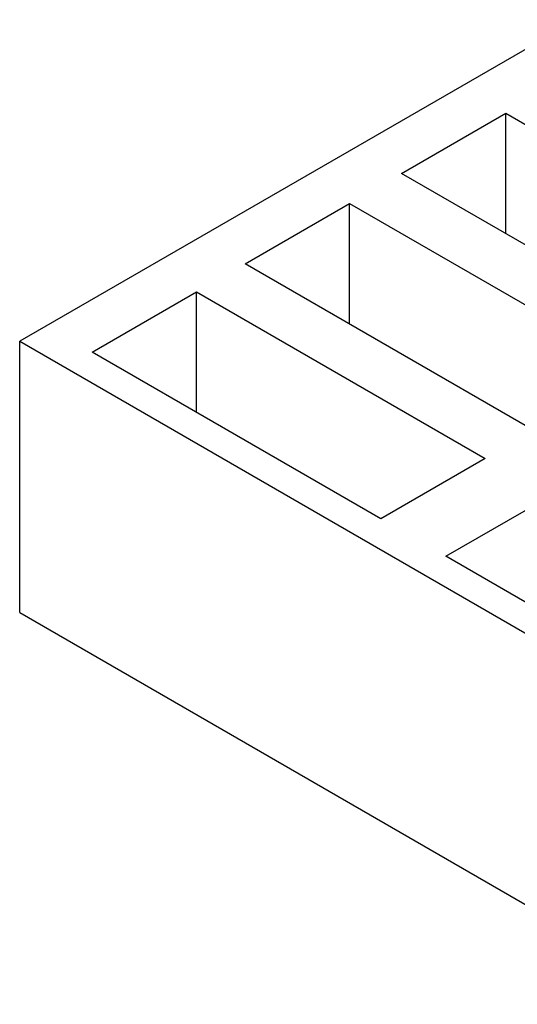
# Model space of a CAD drawing. Header units: millimetres. Extents: x 0 to 841, y 0 to 594.
# Tile 34 of 84: x 566 to 604, y 241 to 317. Entities that reach past the tile are written whole.
import ezdxf

# ---------------------------------------------------------------- set-up
doc = ezdxf.new("R2010")
doc.units = ezdxf.units.MM
doc.layers.add('TRAIT-FORT', color=4, linetype='Continuous', lineweight=25)

msp = doc.modelspace()

# ---------------------------------------------------------------- linework, layer by layer
at = {"layer": 'TRAIT-FORT', "color": 4, "linetype": 'Continuous', "lineweight": 25}
for p, q in [((747.801, 396.84), (565.973, 291.874)), ((595.52, 304.861), (603.601, 309.526)), ((603.601, 309.526), (610.181, 305.727)), ((603.601, 300.195), (603.601, 309.526)), ((607.992, 297.661), (595.52, 304.861)), ((583.419, 297.874), (591.5, 302.54)), ((591.5, 302.54), (607.992, 293.019)), ((591.5, 293.209), (591.5, 302.54)), ((605.763, 284.975), (583.419, 297.874)), ((571.58, 291.04), (579.661, 295.705)), ((579.661, 295.705), (602.005, 282.806)), ((579.661, 286.375), (579.661, 295.705)), ((565.973, 291.874), (650.826, 242.889)), ((565.973, 270.877), (565.973, 291.874)), ((593.924, 278.141), (571.58, 291.04)), ((602.005, 282.806), (593.924, 278.141)), ((598.955, 275.237), (607.036, 279.902)), ((616.38, 265.177), (598.955, 275.237)), ((565.973, 270.877), (618.491, 240.559))]:
    msp.add_line(p, q, dxfattribs=at)

doc.saveas('drawing.dxf')
